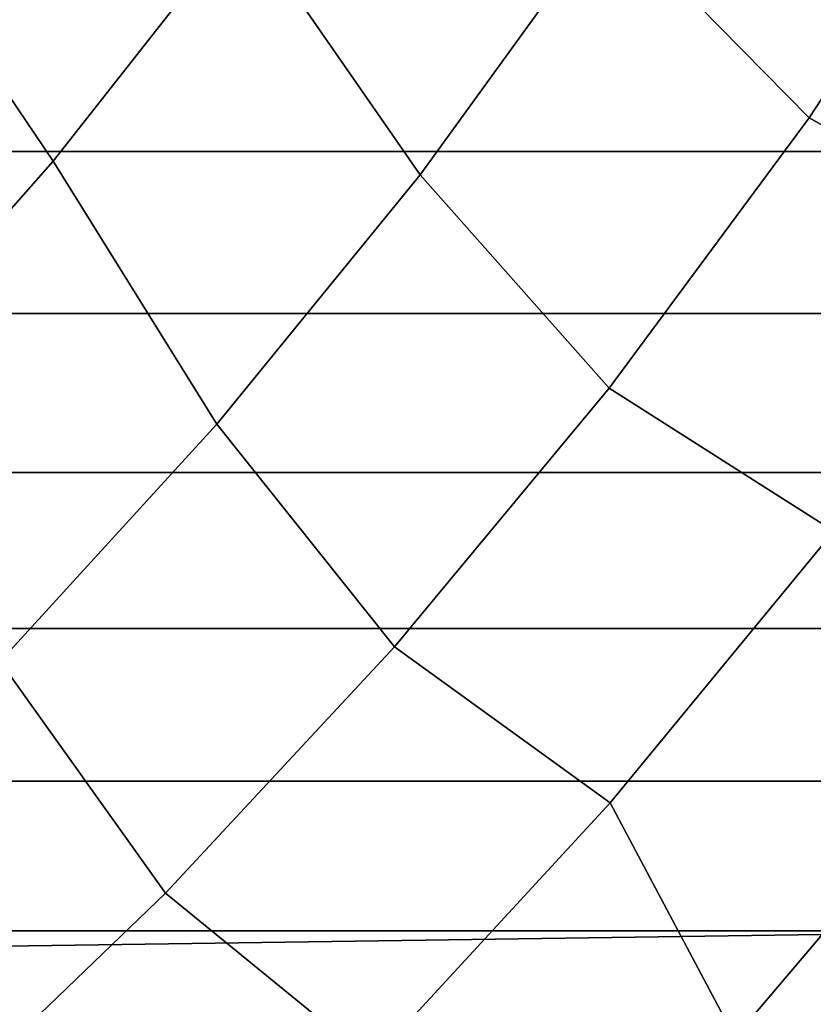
# Model space of a CAD drawing. Header units: metres. Extents: x -25 to 132, y -25 to 25.
# Tile 48 of 256: x 15.09 to 18, y -15.78 to -12.16. Entities that reach past the tile are written whole.
import ezdxf

# ---------------------------------------------------------------- set-up
doc = ezdxf.new("R2010")
doc.units = ezdxf.units.M
doc.layers.add('solid_12_061_071_XXX', color=7, linetype='CONTINUOUS')

msp = doc.modelspace()

# ---------------------------------------------------------------- linework, layer by layer
at = {"layer": 'solid_12_061_071_XXX'}
for points in [[(17.88484, -10.785051, 118.134232), (17.247284, -11.777779, 118.134232), (17.982031, -12.523723, 117.049759), (18.658188, -11.49213, 117.049759)], [(15.178514, -10.871623, 120.140106), (14.546216, -11.704147, 120.140106), (15.208899, -12.68271, 119.16523), (15.905494, -11.797331, 119.16523)], [(16.550613, -10.873774, 119.16523), (15.905494, -11.797331, 119.16523), (16.554686, -12.73292, 118.134232), (17.247284, -11.777779, 118.134232)], [(17.982031, -12.523723, 117.049759), (18.835279, -12.999194, 115.914597), (19.537966, -11.916992, 115.914597), (18.658188, -11.49213, 117.049759)], [(14.546216, -11.704147, 120.140106), (13.868312, -12.499975, 120.140106), (14.463086, -13.527043, 119.16523), (15.208899, -12.68271, 119.16523)], [(15.905494, -11.797331, 119.16523), (15.208899, -12.68271, 119.16523), (15.809257, -13.647427, 118.134232), (16.554686, -12.73292, 118.134232)], [(17.247284, -11.777779, 118.134232), (16.554686, -12.73292, 118.134232), (17.248901, -13.515636, 117.049759), (17.982031, -12.523723, 117.049759)], [(20.983059, -12.647574), (-20.98313, -12.647459), (-21.335835, -12.04293), (21.335768, -12.043046)], [(17.248901, -13.515636, 117.049759), (18.07272, -14.040073, 115.914597), (18.835279, -12.999194, 115.914597), (17.982031, -12.523723, 117.049759)], [(20.613297, -13.241672), (-20.613369, -13.24156), (-20.98313, -12.647459), (20.983059, -12.647574)], [(15.208899, -12.68271, 119.16523), (14.463086, -13.527043, 119.16523), (15.013375, -14.518381, 118.134232), (15.809257, -13.647427, 118.134232)], [(16.554686, -12.73292, 118.134232), (15.809257, -13.647427, 118.134232), (16.461124, -14.46473, 117.049759), (17.248901, -13.515636, 117.049759)], [(20.226665, -13.82505), (-20.22674, -13.824941), (-20.613369, -13.24156), (20.613297, -13.241672)], [(16.461124, -14.46473, 117.049759), (17.252707, -15.036321, 115.914597), (18.07272, -14.040073, 115.914597), (17.248901, -13.515636, 117.049759)], [(15.809257, -13.647427, 118.134232), (15.013375, -14.518381, 118.134232), (15.621196, -15.367996, 117.049759), (16.461124, -14.46473, 117.049759)], [(19.823536, -14.397127), (-19.823614, -14.39702), (-20.22674, -13.824941), (20.226665, -13.82505)], [(18.07272, -14.040073, 115.914597), (17.252707, -15.036321, 115.914597), (17.710367, -15.897491, 114.731659), (18.57312, -14.880408, 114.731659)], [(19.40428, -14.957402), (-19.40436, -14.957297), (-19.823614, -14.39702), (19.823536, -14.397127)], [(15.621196, -15.367996, 117.049759), (16.37785, -15.98477, 115.914597), (17.252707, -15.036321, 115.914597), (16.461124, -14.46473, 117.049759)], [(15.013375, -14.518381, 118.134232), (14.169583, -15.343003, 118.134232), (14.731774, -16.222572, 117.049759), (15.621196, -15.367996, 117.049759)], [(17.710367, -15.897491, 114.731659), (18.374247, -16.42021, 113.5177), (19.266024, -15.364133, 113.5177), (18.57312, -14.880408, 114.731659)], [(18.969107, -15.505578), (-18.969191, -15.505475), (-19.40436, -14.957297), (19.40428, -14.957402)], [(17.252707, -15.036321, 115.914597), (16.37785, -15.98477, 115.914597), (16.791994, -16.864647, 114.731659), (17.710367, -15.897491, 114.731659)], [(14.731774, -16.222572, 117.049759), (15.45093, -16.882404, 115.914597), (16.37785, -15.98477, 115.914597), (15.621196, -15.367996, 117.049759)], [(18.969107, -15.505578), (-18.518618, -16.040905), (-18.969191, -15.505475)], [(18.969107, -15.505578), (18.518532, -16.041006), (-18.518618, -16.040905)]]:
    msp.add_3dface(points, dxfattribs=at)

doc.saveas('drawing.dxf')
